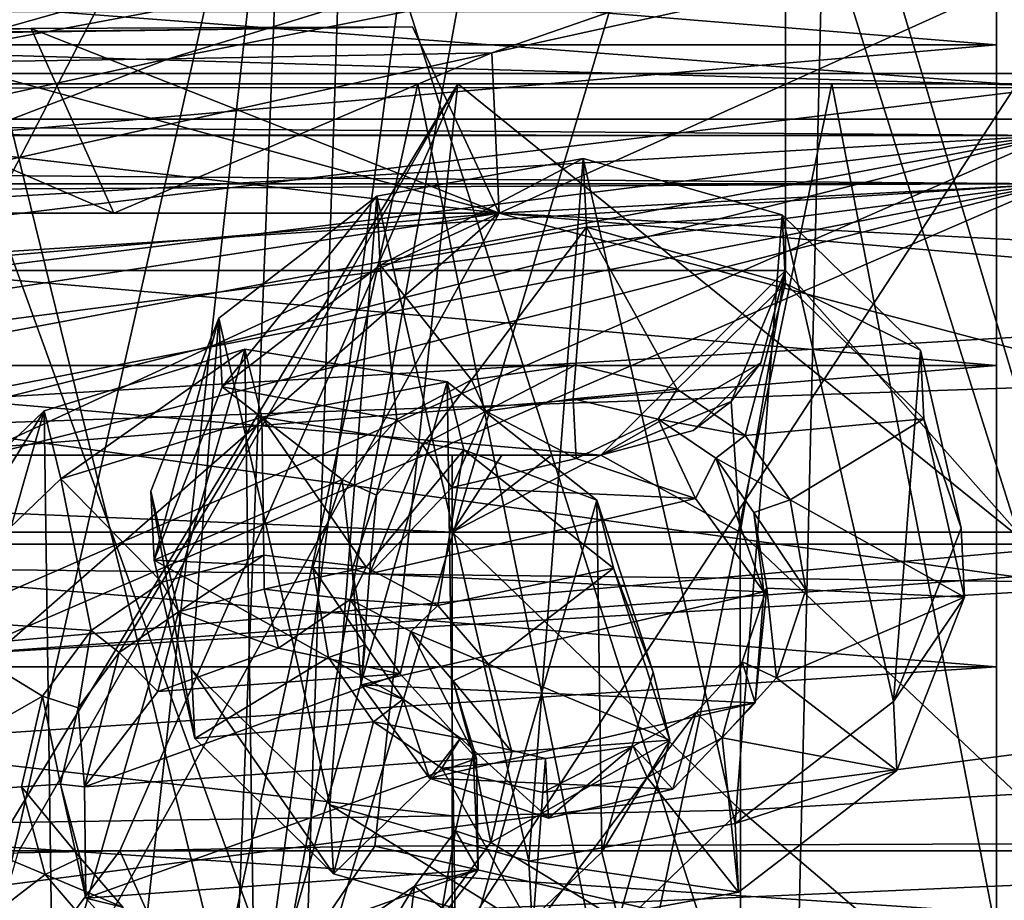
# Model space of a CAD drawing. Header units: metres. Extents: x -1004 to 0, y -808 to 0.
# Tile 61 of 139: x -558 to -505, y -96 to -49. Entities that reach past the tile are written whole.
import ezdxf

# ---------------------------------------------------------------- set-up
doc = ezdxf.new("R2010")
doc.units = ezdxf.units.M

msp = doc.modelspace()

# ---------------------------------------------------------------- linework, layer by layer
at = {"layer": 'top'}
for points in [[(-491.15625, -116.577606, 1985.75293), (-546.876587, -118.072487, 1979.189331), (-486.961456, -26.276386, 1933.765869)], [(-486.961456, -26.276386, 1933.765869), (-546.876587, -118.072487, 1979.189331), (-519.606262, -26.977951, 1930.408691)], [(-546.876587, -118.072487, 1979.189331), (-530.486938, -27.4517, 1928.910156), (-519.606262, -26.977951, 1930.408691)], [(-546.876587, -118.072487, 1979.189331), (-534.724548, -27.63625, 1928.327026), (-530.486938, -27.4517, 1928.910156)], [(-543.370056, -28.105516, 1926.987183), (-534.724548, -27.63625, 1928.327026), (-546.876587, -118.072487, 1979.189331)], [(-563.828979, -118.351624, 1976.31604), (-587.837097, -114.055832, 1971.532593), (-543.370056, -28.105516, 1926.987183)], [(-543.370056, -28.105516, 1926.987183), (-587.837097, -114.055832, 1971.532593), (-573.681213, -30.273012, 1923.938354)], [(-553.376404, -118.378174, 1978.136597), (-563.828979, -118.351624, 1976.31604), (-543.370056, -28.105516, 1926.987183)], [(-553.376404, -118.378174, 1978.136597), (-543.370056, -28.105516, 1926.987183), (-546.876587, -118.072487, 1979.189331)], [(-488.860596, -119.150009, 1554.229248), (-514.229553, -34.492359, 1504.564087), (-487.748688, -33.011375, 1504.508423)], [(-516.103577, -113.043777, 1549.877075), (-540.365723, -37.208141, 1504.852417), (-514.229553, -34.492359, 1504.564087)], [(-488.860596, -119.150009, 1554.229248), (-516.103577, -113.043777, 1549.877075), (-514.229553, -34.492359, 1504.564087)], [(-542.590515, -105.167236, 1544.025391), (-565.839478, -41.072617, 1505.358643), (-540.365723, -37.208141, 1504.852417)], [(-516.103577, -113.043777, 1549.877075), (-542.590515, -105.167236, 1544.025391), (-540.365723, -37.208141, 1504.852417)], [(-542.590515, -105.167236, 1544.025391), (-568.185486, -95.664284, 1536.789795), (-565.839478, -41.072617, 1505.358643)], [(-943.0271, -42.2672, 2063.060059), (-943.0271, -52.26717, 2063.060059), (-61.027081, -42.267323, 2063.060059)], [(-61.027081, -42.267323, 163.059998), (-61.026958, -52.26717, 163.059998), (-943.0271, -42.2672, 163.059998)], [(-943.0271, -42.2672, 163.059998), (-61.026958, -52.26717, 163.059998), (-943.0271, -52.26717, 163.059998)], [(-943.0271, -52.26717, 2063.060059), (-61.026958, -52.26717, 2063.060059), (-61.027081, -42.267323, 2063.060059)], [(-531.962463, -59.26767, 664.851257), (-493.932129, -42.133965, 665.300049), (-532.367065, -50.582142, 752.126038)], [(-532.367065, -50.582142, 752.126038), (-493.932129, -42.133965, 665.300049), (-510.966644, -43.151928, 752.164856)], [(-531.962463, -59.26767, 664.851257), (-249.112656, -44.404568, 665.240845), (-493.932129, -42.133965, 665.300049)], [(-549.880676, -50.922192, 840.530823), (-510.966644, -43.151928, 752.164856), (-526.936462, -43.882565, 840.587891)], [(-549.880676, -50.922192, 840.530823), (-532.367065, -50.582142, 752.126038), (-510.966644, -43.151928, 752.164856)], [(-565.556519, -51.155064, 929.404419), (-526.936462, -43.882565, 840.587891), (-541.646301, -44.393211, 929.501648)], [(-565.556519, -51.155064, 929.404419), (-549.880676, -50.922192, 840.530823), (-526.936462, -43.882565, 840.587891)], [(-554.943909, -44.781681, 1018.80188), (-566.714172, -45.04195, 1108.377075), (-590.998535, -51.500629, 1108.280396)], [(-590.998535, -51.500629, 1108.280396), (-579.284485, -51.357437, 1018.679382), (-554.943909, -44.781681, 1018.80188)], [(-579.284485, -51.357437, 1018.679382), (-541.646301, -44.393211, 929.501648), (-554.943909, -44.781681, 1018.80188)], [(-579.284485, -51.357437, 1018.679382), (-565.556519, -51.155064, 929.404419), (-541.646301, -44.393211, 929.501648)], [(-249.112656, -44.404568, 665.240845), (-531.962463, -59.26767, 664.851257), (-202.874207, -76.227615, 664.407471)], [(-637.81189, -58.361294, 1607.256836), (-349.237091, -56.875664, 1607.294556), (-637.780579, -48.406116, 1607.5177)], [(-637.780579, -48.406116, 1607.5177), (-349.237091, -56.875664, 1607.294556), (-354.224518, -48.323433, 1607.518677)], [(-567.664429, -49.567875, 665.105286), (-598.609192, -51.553875, 665.053223), (-531.962463, -59.26767, 664.851257)], [(-569.648926, -49.626377, 673.613342), (-557.3125, -49.267498, 751.752747), (-593.479553, -50.364639, 784.363281)], [(-557.3125, -49.267498, 751.752747), (-575.970032, -49.323639, 840.123596), (-593.479553, -50.364639, 784.363281)], [(-557.3125, -49.267498, 751.752747), (-552.836975, -59.267281, 752.076111), (-575.970032, -49.323639, 840.123596)], [(-552.836975, -59.267281, 752.076111), (-571.608765, -59.26725, 840.505432), (-575.970032, -49.323639, 840.123596)], [(-567.664429, -49.567875, 665.105286), (-536.658386, -49.186813, 665.115295), (-569.648926, -49.626377, 673.613342)], [(-536.658386, -49.186813, 665.115295), (-557.3125, -49.267498, 751.752747), (-569.648926, -49.626377, 673.613342)], [(-536.658386, -49.186813, 665.115295), (-567.664429, -49.567875, 665.105286), (-531.962463, -59.26767, 664.851257)], [(-536.658386, -49.186813, 665.115295), (-531.962463, -59.26767, 664.851257), (-557.3125, -49.267498, 751.752747)], [(-531.962463, -59.26767, 664.851257), (-552.836975, -59.267281, 752.076111), (-557.3125, -49.267498, 751.752747)], [(-571.608765, -59.26725, 840.505432), (-532.367065, -50.582142, 752.126038), (-549.880676, -50.922192, 840.530823)], [(-571.608765, -59.26725, 840.505432), (-552.836975, -59.267281, 752.076111), (-532.367065, -50.582142, 752.126038)], [(-552.836975, -59.267281, 752.076111), (-531.962463, -59.26767, 664.851257), (-532.367065, -50.582142, 752.126038)], [(-588.097656, -59.249554, 929.388733), (-549.880676, -50.922192, 840.530823), (-565.556519, -51.155064, 929.404419)], [(-588.097656, -59.249554, 929.388733), (-571.608765, -59.26725, 840.505432), (-549.880676, -50.922192, 840.530823)], [(-531.962463, -59.26767, 664.851257), (-598.609192, -51.553875, 665.053223), (-659.932678, -70.278816, 664.562744)], [(-782.598877, -52.26717, 2039.088379), (-481.596069, -52.26717, 2033.802246), (-943.0271, -52.26717, 2063.060059)], [(-481.596069, -52.26717, 2033.802246), (-428.863464, -52.26717, 2035.059937), (-943.0271, -52.26717, 2063.060059)], [(-943.0271, -52.26717, 2063.060059), (-428.863464, -52.26717, 2035.059937), (-61.026958, -52.26717, 2063.060059)], [(-61.026958, -52.26717, 163.059998), (-407.772705, -52.26717, 179.05925), (-943.0271, -52.26717, 163.059998)], [(-407.772705, -52.26717, 179.05925), (-428.346069, -52.26717, 179.737396), (-943.0271, -52.26717, 163.059998)], [(-943.0271, -52.26717, 163.059998), (-428.346069, -52.26717, 179.737396), (-449.178162, -52.26717, 181.812668)], [(-449.178162, -52.26717, 181.812668), (-470.251709, -52.26717, 185.372299), (-943.0271, -52.26717, 163.059998)], [(-470.251709, -52.26717, 185.372299), (-763.151001, -52.26717, 196.518036), (-943.0271, -52.26717, 163.059998)], [(-710.175232, -52.26717, 2028.442627), (-534.209045, -52.26717, 2030.036865), (-782.598877, -52.26717, 2039.088379)], [(-534.209045, -52.26717, 2030.036865), (-481.596069, -52.26717, 2033.802246), (-782.598877, -52.26717, 2039.088379)], [(-470.251709, -52.26717, 185.372299), (-491.851715, -52.26717, 190.612167), (-763.151001, -52.26717, 196.518036)], [(-491.851715, -52.26717, 190.612167), (-735.55072, -52.26717, 199.387146), (-763.151001, -52.26717, 196.518036)], [(-735.55072, -52.26717, 199.387146), (-491.851715, -52.26717, 190.612167), (-707.955811, -52.26717, 203.017151)], [(-586.582764, -52.26717, 2023.772217), (-534.209045, -52.26717, 2030.036865), (-710.175232, -52.26717, 2028.442627)], [(-491.851715, -52.26717, 190.612167), (-513.955444, -52.26717, 197.745865), (-707.955811, -52.26717, 203.017151)], [(-707.955811, -52.26717, 203.017151), (-513.955444, -52.26717, 197.745865), (-680.806824, -52.26717, 207.461563)], [(-513.955444, -52.26717, 197.745865), (-651.291992, -52.26717, 213.479858), (-680.806824, -52.26717, 207.461563)], [(-513.955444, -52.26717, 197.745865), (-536.378601, -52.26717, 206.962265), (-651.291992, -52.26717, 213.479858)], [(-536.378601, -52.26717, 206.962265), (-630.95813, -52.26717, 218.463608), (-651.291992, -52.26717, 213.479858)], [(-536.378601, -52.26717, 206.962265), (-558.9823, -52.26717, 218.480057), (-630.95813, -52.26717, 218.463608)], [(-586.582764, -52.26717, 2023.772217), (-559.433289, -93.917221, 2019.939453), (-534.209045, -52.26717, 2030.036865)], [(-547.02594, -100.833397, 217.470978), (-567.48938, -94.348671, 228.07338), (-558.9823, -52.26717, 218.480057)], [(-559.433289, -93.917221, 2019.939453), (-558.037903, -93.895638, 2020.109131), (-534.209045, -52.26717, 2030.036865)], [(-536.378601, -52.26717, 206.962265), (-547.02594, -100.833397, 217.470978), (-558.9823, -52.26717, 218.480057)], [(-534.209045, -52.26717, 2030.036865), (-558.037903, -93.895638, 2020.109131), (-552.515259, -93.777779, 2020.768677)], [(-552.515259, -93.777779, 2020.768677), (-538.695923, -93.536446, 2022.285767), (-534.209045, -52.26717, 2030.036865)], [(-525.307251, -106.640076, 208.21962), (-547.02594, -100.833397, 217.470978), (-536.378601, -52.26717, 206.962265)], [(-534.209045, -52.26717, 2030.036865), (-538.695923, -93.536446, 2022.285767), (-483.344055, -93.33699, 2026.466919)], [(-513.955444, -52.26717, 197.745865), (-525.307251, -106.640076, 208.21962), (-536.378601, -52.26717, 206.962265)], [(-481.596069, -52.26717, 2033.802246), (-534.209045, -52.26717, 2030.036865), (-483.344055, -93.33699, 2026.466919)], [(-502.456268, -111.646431, 200.404068), (-525.307251, -106.640076, 208.21962), (-513.955444, -52.26717, 197.745865)], [(-491.851715, -52.26717, 190.612167), (-502.456268, -111.646431, 200.404068), (-513.955444, -52.26717, 197.745865)], [(-637.81189, -58.361294, 1607.256836), (-615.470276, -72.550049, 1606.88501), (-349.237091, -56.875664, 1607.294556)], [(-615.470276, -72.550049, 1606.88501), (-341.576477, -63.148872, 1607.130249), (-349.237091, -56.875664, 1607.294556)], [(-680.822693, -82.096756, 664.253174), (-670.037964, -123.145065, 663.178101), (-531.962463, -59.26767, 664.851257)], [(-659.932678, -70.278816, 664.562744), (-680.822693, -82.096756, 664.253174), (-531.962463, -59.26767, 664.851257)], [(-670.037964, -123.145065, 663.178101), (-631.364441, -146.148254, 662.575684), (-531.962463, -59.26767, 664.851257)], [(-531.962463, -59.26767, 664.851257), (-631.364441, -146.148254, 662.575684), (-594.247375, -171.585114, 661.909546)], [(-594.247375, -171.585114, 661.909546), (-196.308548, -147.470947, 662.541565), (-531.962463, -59.26767, 664.851257)], [(-196.308548, -147.470947, 662.541565), (-191.884094, -88.40519, 664.088562), (-531.962463, -59.26767, 664.851257)], [(-531.962463, -59.26767, 664.851257), (-191.884094, -88.40519, 664.088562), (-202.874207, -76.227615, 664.407471)], [(-615.470276, -72.550049, 1606.88501), (-591.933105, -85.384491, 1606.548584), (-341.576477, -63.148872, 1607.130249)], [(-591.933105, -85.384491, 1606.548584), (-332.205414, -66.348167, 1607.047974), (-341.576477, -63.148872, 1607.130249)], [(-591.933105, -85.384491, 1606.548584), (-567.294678, -96.737617, 1606.251099), (-332.205414, -66.348167, 1607.047974)], [(-567.294678, -96.737617, 1606.251099), (-541.695801, -106.479683, 1605.995728), (-332.205414, -66.348167, 1607.047974)], [(-332.205414, -66.348167, 1607.047974), (-541.695801, -106.479683, 1605.995728), (-272.857819, -102.921715, 1606.087891)], [(-561.471497, -105.659294, 1997.937988), (-552.515259, -93.777779, 2020.768677), (-558.037903, -93.895638, 2020.109131)], [(-552.515259, -93.777779, 2020.768677), (-561.471497, -105.659294, 1997.937988), (-547.116455, -105.857063, 2000.052002)], [(-538.695923, -93.536446, 2022.285767), (-552.515259, -93.777779, 2020.768677), (-547.116455, -105.857063, 2000.052002)], [(-538.695923, -93.536446, 2022.285767), (-547.116455, -105.857063, 2000.052002), (-489.494446, -104.841095, 2005.911987)], [(-483.344055, -93.33699, 2026.466919), (-538.695923, -93.536446, 2022.285767), (-489.494446, -104.841095, 2005.911987)], [(-567.48938, -94.348671, 228.07338), (-547.02594, -100.833397, 217.470978), (-568.516724, -109.58007, 230.279831)], [(-568.185486, -95.664284, 1536.789795), (-541.804932, -106.1166, 1560.045898), (-567.253906, -96.950066, 1572.272095)], [(-568.185486, -95.664284, 1536.789795), (-542.590515, -105.167236, 1544.025391), (-541.804932, -106.1166, 1560.045898)]]:
    msp.add_3dface(points, dxfattribs=at)
at = {"layer": 'top0123411'}
for points in [[(-787.024658, -763.271118, 90), (-994.037292, -10, 90), (-533.424561, -638.481384, 90)], [(-994.037292, -10, 90), (-526.238708, -632.856445, 90), (-533.424561, -638.481384, 90)], [(-10, -10, 90), (-502.018646, -625.846375, 90), (-994.037292, -10, 90)], [(-502.018646, -625.846375, 90), (-510.034576, -626.560547, 90), (-994.037292, -10, 90)], [(-994.037292, -10, 90), (-510.034576, -626.560547, 90), (-518.256042, -628.853394, 90)], [(-518.256042, -628.853394, 90), (-526.238708, -632.856445, 90), (-994.037292, -10, 90)], [(-610.580078, -52.505119, 163.059708), (-502.018616, -52.467403, 163.059708), (-982.615723, -15.961353, 163.059708)], [(-982.615723, -15.961353, 163.059708), (-502.018616, -52.467403, 163.059708), (-21.421595, -15.961353, 163.059708)], [(-502.018616, -52.467403, 163.059708), (-610.580078, -52.505119, 163.059708), (-605.16803, -65.046387, 141.304626)], [(-605.16803, -65.046387, 141.304626), (-502.018616, -79.224953, 118.640182), (-502.018616, -52.467403, 163.059708)], [(-597.805054, -78.120209, 118.65947), (-502.018616, -79.224953, 118.640182), (-605.16803, -65.046387, 141.304626)], [(-940.71405, -322.342346, 114.396553), (-513.875122, -606.131226, 109.443001), (-597.805054, -78.120209, 118.65947)], [(-597.805054, -78.120209, 118.65947), (-513.875122, -606.131226, 109.443001), (-502.018616, -79.224953, 118.640182)], [(-513.875122, -606.131226, 109.443001), (-502.018646, -605.043579, 109.461983), (-502.018616, -79.224953, 118.640182)]]:
    msp.add_3dface(points, dxfattribs=at)
at = {"layer": 'top0123412'}
for points in [[(-13.018654, -13.016087, 2065.279785), (-991.018677, -13.016087, 2065.279785), (-51.716675, -51.714104, 2065.279785)], [(-51.716675, -51.714104, 2065.279785), (-991.018677, -13.016087, 2065.279785), (-952.320618, -51.714104, 2065.279785)], [(-16.018654, -16.016087, 2063.023682), (-949.849792, -54.184963, 2063.023682), (-988.018677, -16.016087, 2063.023682)], [(-54.187531, -54.184963, 2063.023682), (-949.849792, -54.184963, 2063.023682), (-16.018654, -16.016087, 2063.023682)], [(-51.716675, -51.714104, 2065.279785), (-952.320618, -51.714104, 2065.279785), (-502.018646, -55.05748, 2077.158447)], [(-502.018646, -55.05748, 2077.158447), (-952.320618, -51.714104, 2065.279785), (-949.259888, -54.774872, 2076.154297)], [(-502.018646, -57.672649, 2075.415039), (-949.849792, -54.184963, 2063.023682), (-54.187531, -54.184963, 2063.023682)], [(-502.018646, -57.672649, 2075.415039), (-946.362122, -57.672649, 2075.415039), (-949.849792, -54.184963, 2063.023682)], [(-949.259888, -54.774872, 2076.154297), (-948.977234, -55.05748, 2077.158447), (-502.018646, -55.05748, 2077.158447)], [(-948.977234, -55.05748, 2077.158447), (-942.545349, -80.833534, 2094.340576), (-502.018646, -55.05748, 2077.158447)], [(-942.545349, -80.833534, 2094.340576), (-932.125671, -108.299606, 2112.649414), (-502.018646, -55.05748, 2077.158447)], [(-502.018646, -55.05748, 2077.158447), (-932.125671, -108.299606, 2112.649414), (-918.452148, -133.331024, 2129.335449)], [(-918.452148, -133.331024, 2129.335449), (-901.793396, -155.042709, 2143.80835), (-502.018646, -55.05748, 2077.158447)], [(-901.793396, -155.042709, 2143.80835), (-820.791748, -194.333847, 2169.999756), (-502.018646, -55.05748, 2077.158447)], [(-502.018646, -55.05748, 2077.158447), (-820.791748, -194.333847, 2169.999756), (-502.018646, -194.333847, 2169.999756)], [(-502.018646, -57.672649, 2075.415039), (-939.278992, -86.006744, 2094.30249), (-946.362122, -57.672649, 2075.415039)], [(-928.7276, -113.098167, 2112.361572), (-939.278992, -86.006744, 2094.30249), (-502.018646, -57.672649, 2075.415039)], [(-914.9198, -137.676178, 2128.745361), (-928.7276, -113.098167, 2112.361572), (-502.018646, -57.672649, 2075.415039)], [(-502.018646, -57.672649, 2075.415039), (-898.363892, -158.604187, 2142.695801), (-914.9198, -137.676178, 2128.745361)], [(-820.791748, -195.279739, 2167.143799), (-898.363892, -158.604187, 2142.695801), (-502.018646, -57.672649, 2075.415039)], [(-502.018646, -195.279739, 2167.143799), (-820.791748, -195.279739, 2167.143799), (-502.018646, -57.672649, 2075.415039)]]:
    msp.add_3dface(points, dxfattribs=at)
at = {"layer": 'top0123416'}
for points in [[(-233.311279, -124.02623, 1633.36084), (-632.336914, -96.123642, 1633.36084), (-632.397461, -96.989761, 1638.284912)], [(-632.336914, -96.123642, 1633.36084), (-233.311279, -124.02623, 1633.36084), (-572.498474, -100.529236, 1632.846069)]]:
    msp.add_3dface(points, dxfattribs=at)
at = {"layer": 'top0123419'}
for points in [[(-503.901917, -76.529678, 2248.9104), (-501.239624, -2.375768, 2247.750488), (-516.458374, -36.654819, 2252.935303)], [(-459.516602, -77.184326, 2175), (-744.516602, -77.184326, 2175), (-459.516602, -4.81608, 2175)], [(-744.516602, -77.184326, 2175), (-744.516602, -4.81608, 2175), (-459.516602, -4.81608, 2175)], [(-516.458374, -36.654819, 2239), (-642.176575, -36.654819, 2239), (-642.176575, -62.373013, 2239)], [(-516.458374, -62.373013, 2239), (-516.458374, -36.654819, 2239), (-642.176575, -62.373013, 2239)], [(-516.458374, -62.373013, 2239), (-516.458374, -62.373013, 2252.935303), (-516.458374, -36.654819, 2239)], [(-516.458374, -62.373013, 2252.935303), (-516.458374, -36.654819, 2252.935303), (-516.458374, -36.654819, 2239)], [(-516.458374, -62.373013, 2252.935303), (-503.901917, -76.529678, 2248.9104), (-516.458374, -36.654819, 2252.935303)], [(-632.176575, -72.373016, 2239), (-526.458374, -72.373016, 2239), (-642.176575, -62.373013, 2239)], [(-642.176575, -62.373013, 2239), (-526.458374, -72.373016, 2239), (-516.458374, -62.373013, 2239)], [(-526.458374, -72.373016, 2239), (-517.798096, -67.373016, 2239), (-516.458374, -62.373013, 2239)], [(-519.400574, -69.457245, 2253.558838), (-516.458374, -62.373013, 2252.935303), (-517.798096, -67.373016, 2239)], [(-519.400574, -69.457245, 2253.558838), (-518.911743, -76.529678, 2253.463379), (-516.458374, -62.373013, 2252.935303)], [(-518.911743, -76.529678, 2253.463379), (-503.901917, -76.529678, 2248.9104), (-516.458374, -62.373013, 2252.935303)], [(-517.798096, -67.373016, 2239), (-516.458374, -62.373013, 2252.935303), (-516.458374, -62.373013, 2239)], [(-526.458374, -72.373016, 2239), (-521.458374, -71.033264, 2239), (-517.798096, -67.373016, 2239)], [(-521.458374, -71.033264, 2239), (-519.400574, -69.457245, 2253.558838), (-517.798096, -67.373016, 2239)], [(-526.458374, -72.373016, 2254.593018), (-519.400574, -69.457245, 2253.558838), (-521.458374, -71.033264, 2239)], [(-519.400574, -69.457245, 2253.558838), (-526.458374, -72.373016, 2254.593018), (-518.911743, -76.529678, 2253.463379)], [(-526.458374, -72.373016, 2239), (-526.458374, -72.373016, 2254.593018), (-521.458374, -71.033264, 2239)], [(-534.516602, -76.529678, 2255), (-632.176575, -72.373016, 2255), (-669.516602, -76.529678, 2255)], [(-534.516602, -76.529678, 2255), (-534.516602, -72.373016, 2255), (-632.176575, -72.373016, 2255)], [(-632.176575, -72.373016, 2255), (-534.516602, -72.373016, 2255), (-632.176575, -72.373016, 2239)], [(-534.516602, -72.373016, 2255), (-526.458374, -72.373016, 2239), (-632.176575, -72.373016, 2239)], [(-531.826477, -72.373016, 2254.954834), (-529.139343, -72.373016, 2254.819092), (-534.516602, -72.373016, 2255)], [(-529.139343, -72.373016, 2254.819092), (-526.458374, -72.373016, 2254.593018), (-534.516602, -72.373016, 2255)], [(-534.516602, -72.373016, 2255), (-526.458374, -72.373016, 2254.593018), (-526.458374, -72.373016, 2239)], [(-526.458374, -72.373016, 2254.593018), (-534.516602, -76.529678, 2255), (-518.911743, -76.529678, 2253.463379)], [(-526.458374, -72.373016, 2254.593018), (-529.139343, -72.373016, 2254.819092), (-534.516602, -76.529678, 2255)], [(-529.139343, -72.373016, 2254.819092), (-531.826477, -72.373016, 2254.954834), (-534.516602, -76.529678, 2255)], [(-534.516602, -76.529678, 2255), (-531.826477, -72.373016, 2254.954834), (-534.516602, -72.373016, 2255)], [(-534.516602, -76.529678, 2255), (-669.516602, -76.529678, 2255), (-534.516602, -91.880051, 2253.513428)], [(-669.516602, -76.529678, 2255), (-669.516602, -93.929436, 2253.084961), (-534.516602, -91.880051, 2253.513428)], [(-518.911743, -76.529678, 2253.463379), (-534.516602, -76.529678, 2255), (-518.909363, -91.583473, 2252.005127)], [(-534.516602, -76.529678, 2255), (-534.516602, -91.880051, 2253.513428), (-518.909363, -91.583473, 2252.005127)], [(-503.901917, -76.529678, 2248.9104), (-518.911743, -76.529678, 2253.463379), (-503.901917, -90.710045, 2247.537354)], [(-503.901917, -90.710045, 2247.537354), (-518.911743, -76.529678, 2253.463379), (-518.909363, -91.583473, 2252.005127)], [(-742.656921, -93.788246, 2175), (-744.516602, -77.184326, 2175), (-459.516602, -77.184326, 2175)], [(-461.376251, -93.788246, 2175), (-742.656921, -93.788246, 2175), (-459.516602, -77.184326, 2175)], [(-518.909363, -91.583473, 2252.005127), (-503.901917, -104.365463, 2243.468262), (-503.901917, -90.710045, 2247.537354)], [(-518.909363, -91.583473, 2252.005127), (-534.516602, -91.880051, 2253.513428), (-534.516602, -106.659958, 2249.109131)], [(-534.516602, -106.659958, 2249.109131), (-518.909363, -106.079994, 2247.685547), (-518.909363, -91.583473, 2252.005127)], [(-518.909363, -106.079994, 2247.685547), (-503.901917, -104.365463, 2243.468262), (-518.909363, -91.583473, 2252.005127)], [(-534.516602, -91.880051, 2253.513428), (-669.516602, -93.929436, 2253.084961), (-534.516602, -106.659958, 2249.109131)], [(-738.807617, -105.89624, 2175), (-742.656921, -93.788246, 2175), (-461.376251, -93.788246, 2175)], [(-465.225555, -105.89624, 2175), (-738.807617, -105.89624, 2175), (-461.376251, -93.788246, 2175)], [(-669.516602, -93.929436, 2253.084961), (-669.516602, -106.623314, 2249.124023), (-534.516602, -106.659958, 2249.109131)]]:
    msp.add_3dface(points, dxfattribs=at)
at = {"layer": 'top0123421'}
for points in [[(-705.045715, -50.148556, 2094.256104), (-705.045715, -33.830963, 2100.195313), (-505.045715, -50.148556, 2094.256104)], [(-705.045715, -33.830963, 2100.195313), (-505.045715, -33.830963, 2100.195313), (-505.045715, -50.148556, 2094.256104)], [(-505.045715, -50.148556, 2192.737061), (-505.045715, -33.830963, 2186.797852), (-705.045715, -50.148556, 2192.737061)], [(-505.045715, -33.830963, 2186.797852), (-705.045715, -33.830963, 2186.797852), (-705.045715, -50.148556, 2192.737061)], [(-505.045715, -50.148556, 2094.256104), (-505.045715, -33.830963, 2100.195313), (-505.045715, -50.148556, 2192.737061)], [(-505.045715, -50.148556, 2192.737061), (-505.045715, -33.830963, 2100.195313), (-505.045715, -33.830963, 2186.797852)], [(-705.045715, -67.513374, 2094.256104), (-705.045715, -50.148556, 2094.256104), (-505.045715, -67.513374, 2094.256104)], [(-705.045715, -50.148556, 2094.256104), (-505.045715, -50.148556, 2094.256104), (-505.045715, -67.513374, 2094.256104)], [(-505.045715, -67.513374, 2192.737061), (-505.045715, -50.148556, 2192.737061), (-705.045715, -67.513374, 2192.737061)], [(-505.045715, -50.148556, 2192.737061), (-705.045715, -50.148556, 2192.737061), (-705.045715, -67.513374, 2192.737061)], [(-505.045715, -67.513374, 2094.256104), (-505.045715, -50.148556, 2094.256104), (-505.045715, -67.513374, 2192.737061)], [(-505.045715, -67.513374, 2192.737061), (-505.045715, -50.148556, 2094.256104), (-505.045715, -50.148556, 2192.737061)], [(-705.045715, -83.830963, 2100.195313), (-705.045715, -67.513374, 2094.256104), (-505.045715, -83.830963, 2100.195313)], [(-705.045715, -67.513374, 2094.256104), (-505.045715, -67.513374, 2094.256104), (-505.045715, -83.830963, 2100.195313)], [(-505.045715, -83.830963, 2186.797852), (-505.045715, -67.513374, 2192.737061), (-705.045715, -83.830963, 2186.797852)], [(-505.045715, -67.513374, 2192.737061), (-705.045715, -67.513374, 2192.737061), (-705.045715, -83.830963, 2186.797852)], [(-505.045715, -83.830963, 2100.195313), (-505.045715, -67.513374, 2094.256104), (-505.045715, -83.830963, 2186.797852)], [(-505.045715, -83.830963, 2186.797852), (-505.045715, -67.513374, 2094.256104), (-505.045715, -67.513374, 2192.737061)], [(-705.045715, -97.133186, 2111.357178), (-705.045715, -83.830963, 2100.195313), (-505.045715, -97.133186, 2111.357178)], [(-705.045715, -83.830963, 2100.195313), (-505.045715, -83.830963, 2100.195313), (-505.045715, -97.133186, 2111.357178)], [(-505.045715, -97.133186, 2175.635986), (-505.045715, -83.830963, 2186.797852), (-705.045715, -97.133186, 2175.635986)], [(-505.045715, -83.830963, 2186.797852), (-705.045715, -83.830963, 2186.797852), (-705.045715, -97.133186, 2175.635986)], [(-505.045715, -97.133186, 2111.357178), (-505.045715, -83.830963, 2100.195313), (-505.045715, -97.133186, 2175.635986)], [(-505.045715, -97.133186, 2175.635986), (-505.045715, -83.830963, 2100.195313), (-505.045715, -83.830963, 2186.797852)]]:
    msp.add_3dface(points, dxfattribs=at)
at = {"layer": 'top0123431'}
for points in [[(-556.61731, -69.969391, 1951.744995), (-545.736389, -66.630638, 1951.36377), (-555.712402, -73.650055, 1945.336914)], [(-545.736389, -66.630638, 1951.36377), (-556.61731, -69.969391, 1951.744995), (-556.143433, -102.980293, 1970.772827)], [(-545.189209, -104.748344, 1973.335205), (-545.736389, -66.630638, 1951.36377), (-556.143433, -102.980293, 1970.772827)], [(-545.736389, -66.630638, 1951.36377), (-544.831482, -70.311302, 1944.955688), (-555.712402, -73.650055, 1945.336914)], [(-544.831482, -70.311302, 1944.955688), (-545.736389, -66.630638, 1951.36377), (-534.782104, -68.398689, 1953.926147)], [(-534.782104, -68.398689, 1953.926147), (-545.736389, -66.630638, 1951.36377), (-545.189209, -104.748344, 1973.335205)], [(-534.308289, -101.409592, 1972.953979), (-534.782104, -68.398689, 1953.926147), (-545.189209, -104.748344, 1973.335205)], [(-533.877258, -72.079361, 1947.518188), (-544.831482, -70.311302, 1944.955688), (-534.782104, -68.398689, 1953.926147)], [(-533.877258, -72.079361, 1947.518188), (-534.782104, -68.398689, 1953.926147), (-526.689758, -74.799805, 1958.745605)], [(-526.689758, -74.799805, 1958.745605), (-534.782104, -68.398689, 1953.926147), (-534.308289, -101.409592, 1972.953979)], [(-564.509399, -77.520332, 1954.967651), (-556.61731, -69.969391, 1951.744995), (-563.604492, -81.200996, 1948.55957)], [(-556.61731, -69.969391, 1951.744995), (-564.509399, -77.520332, 1954.967651), (-564.23584, -96.579185, 1965.953369)], [(-556.143433, -102.980293, 1970.772827), (-556.61731, -69.969391, 1951.744995), (-564.23584, -96.579185, 1965.953369)], [(-556.61731, -69.969391, 1951.744995), (-555.712402, -73.650055, 1945.336914), (-563.604492, -81.200996, 1948.55957)], [(-555.712402, -73.650055, 1945.336914), (-544.831482, -70.311302, 1944.955688), (-550.245117, -79.232796, 1949.315674)], [(-544.831482, -70.311302, 1944.955688), (-544.724304, -77.77932, 1949.260376), (-550.245117, -79.232796, 1949.315674)], [(-544.724304, -77.77932, 1949.260376), (-544.831482, -70.311302, 1944.955688), (-539.173157, -78.43634, 1950.421631)], [(-544.831482, -70.311302, 1944.955688), (-533.877258, -72.079361, 1947.518188), (-539.173157, -78.43634, 1950.421631)], [(-539.173157, -78.43634, 1950.421631), (-533.877258, -72.079361, 1947.518188), (-535.285645, -80.498741, 1952.155151)], [(-533.877258, -72.079361, 1947.518188), (-525.784851, -78.480469, 1952.337524), (-535.285645, -80.498741, 1952.155151)], [(-525.784851, -78.480469, 1952.337524), (-533.877258, -72.079361, 1947.518188), (-526.689758, -74.799805, 1958.745605)], [(-563.604492, -81.200996, 1948.55957), (-555.712402, -73.650055, 1945.336914), (-554.06543, -81.849648, 1950.279175)], [(-555.712402, -73.650055, 1945.336914), (-550.245117, -79.232796, 1949.315674), (-554.06543, -81.849648, 1950.279175)], [(-526.416199, -93.858658, 1969.731323), (-526.689758, -74.799805, 1958.745605), (-534.308289, -101.409592, 1972.953979)], [(-525.784851, -78.480469, 1952.337524), (-526.689758, -74.799805, 1958.745605), (-523.627625, -84.118797, 1964.53064)], [(-526.416199, -93.858658, 1969.731323), (-523.627625, -84.118797, 1964.53064), (-526.689758, -74.799805, 1958.745605)], [(-550.245117, -79.232796, 1949.315674), (-544.724304, -77.77932, 1949.260376), (-549.329407, -80.837021, 1950.366455)], [(-544.724304, -77.77932, 1949.260376), (-544.697876, -79.620293, 1950.321533), (-549.329407, -80.837021, 1950.366455)], [(-544.697876, -79.620293, 1950.321533), (-544.724304, -77.77932, 1949.260376), (-539.173157, -78.43634, 1950.421631)], [(-540.041016, -80.168861, 1951.294312), (-544.697876, -79.620293, 1950.321533), (-539.173157, -78.43634, 1950.421631)], [(-540.041016, -80.168861, 1951.294312), (-539.173157, -78.43634, 1950.421631), (-535.285645, -80.498741, 1952.155151)], [(-535.285645, -80.498741, 1952.155151), (-525.784851, -78.480469, 1952.337524), (-532.556946, -83.669815, 1954.361938)], [(-525.784851, -78.480469, 1952.337524), (-522.722717, -87.799461, 1958.122681), (-532.556946, -83.669815, 1954.361938)], [(-522.722717, -87.799461, 1958.122681), (-525.784851, -78.480469, 1952.337524), (-523.627625, -84.118797, 1964.53064)], [(-554.06543, -81.849648, 1950.279175), (-550.245117, -79.232796, 1949.315674), (-552.555359, -83.044128, 1951.178589)], [(-550.245117, -79.232796, 1949.315674), (-549.329407, -80.837021, 1950.366455), (-552.555359, -83.044128, 1951.178589)], [(-549.329407, -80.837021, 1950.366455), (-544.697876, -79.620293, 1950.321533), (-543.913147, -82.812218, 1944.764404)], [(-540.041016, -80.168861, 1951.294312), (-543.913147, -82.812218, 1944.764404), (-544.697876, -79.620293, 1950.321533)], [(-537.323792, -84.205887, 1946.495361), (-543.913147, -82.812218, 1944.764404), (-540.041016, -80.168861, 1951.294312)], [(-536.758423, -81.907784, 1952.756592), (-540.041016, -80.168861, 1951.294312), (-535.285645, -80.498741, 1952.155151)], [(-536.758423, -81.907784, 1952.756592), (-537.323792, -84.205887, 1946.495361), (-540.041016, -80.168861, 1951.294312)], [(-536.758423, -81.907784, 1952.756592), (-535.285645, -80.498741, 1952.155151), (-532.556946, -83.669815, 1954.361938)], [(-552.555359, -83.044128, 1951.178589), (-549.329407, -80.837021, 1950.366455), (-550.448914, -85.150032, 1945.184326)], [(-550.448914, -85.150032, 1945.184326), (-549.329407, -80.837021, 1950.366455), (-543.913147, -82.812218, 1944.764404)], [(-566.393066, -90.940857, 1953.760254), (-563.604492, -81.200996, 1948.55957), (-556.697571, -85.406357, 1951.950439)], [(-563.604492, -81.200996, 1948.55957), (-554.06543, -81.849648, 1950.279175), (-556.697571, -85.406357, 1951.950439)], [(-556.697571, -85.406357, 1951.950439), (-554.06543, -81.849648, 1950.279175), (-554.775024, -86.047234, 1952.590088)], [(-554.06543, -81.849648, 1950.279175), (-552.555359, -83.044128, 1951.178589), (-554.775024, -86.047234, 1952.590088)], [(-533.197937, -88.786781, 1949.709229), (-537.323792, -84.205887, 1946.495361), (-536.758423, -81.907784, 1952.756592)], [(-534.457214, -84.585686, 1954.619751), (-536.758423, -81.907784, 1952.756592), (-532.556946, -83.669815, 1954.361938)], [(-534.457214, -84.585686, 1954.619751), (-533.197937, -88.786781, 1949.709229), (-536.758423, -81.907784, 1952.756592)], [(-554.434875, -90.314438, 1947.587769), (-554.775024, -86.047234, 1952.590088), (-552.555359, -83.044128, 1951.178589)], [(-554.434875, -90.314438, 1947.587769), (-552.555359, -83.044128, 1951.178589), (-550.448914, -85.150032, 1945.184326)], [(-550.448914, -85.150032, 1945.184326), (-543.913147, -82.812218, 1944.764404), (-537.323792, -84.205887, 1946.495361)], [(-534.457214, -84.585686, 1954.619751), (-532.556946, -83.669815, 1954.361938), (-531.278625, -88.414925, 1957.267944)], [(-532.556946, -83.669815, 1954.361938), (-522.722717, -87.799461, 1958.122681), (-531.278625, -88.414925, 1957.267944)], [(-554.434875, -90.314438, 1947.587769), (-537.323792, -84.205887, 1946.495361), (-533.197937, -88.786781, 1949.709229)], [(-554.434875, -90.314438, 1947.587769), (-550.448914, -85.150032, 1945.184326), (-537.323792, -84.205887, 1946.495361)], [(-522.722717, -87.799461, 1958.122681), (-523.627625, -84.118797, 1964.53064), (-526.416199, -93.858658, 1969.731323)], [(-533.387756, -88.566628, 1957.057251), (-534.457214, -84.585686, 1954.619751), (-531.278625, -88.414925, 1957.267944)], [(-533.197937, -88.786781, 1949.709229), (-534.457214, -84.585686, 1954.619751), (-533.387756, -88.566628, 1957.057251)], [(-556.697571, -85.406357, 1951.950439), (-557.837219, -90.325394, 1954.614868), (-566.393066, -90.940857, 1953.760254)], [(-557.837219, -90.325394, 1954.614868), (-556.697571, -85.406357, 1951.950439), (-555.728027, -90.17366, 1954.825684)], [(-556.697571, -85.406357, 1951.950439), (-554.775024, -86.047234, 1952.590088), (-555.728027, -90.17366, 1954.825684)], [(-555.728027, -90.17366, 1954.825684), (-554.775024, -86.047234, 1952.590088), (-554.434875, -90.314438, 1947.587769)], [(-522.722717, -87.799461, 1958.122681), (-532.418213, -93.333954, 1959.932495), (-531.278625, -88.414925, 1957.267944)], [(-522.722717, -87.799461, 1958.122681), (-525.511292, -97.539322, 1963.323242), (-532.418213, -93.333954, 1959.932495)], [(-525.511292, -97.539322, 1963.323242), (-522.722717, -87.799461, 1958.122681), (-526.416199, -93.858658, 1969.731323)], [(-533.387756, -88.566628, 1957.057251), (-531.278625, -88.414925, 1957.267944), (-532.418213, -93.333954, 1959.932495)], [(-554.348389, -96.337364, 1951.059448), (-554.434875, -90.314438, 1947.587769), (-533.197937, -88.786781, 1949.709229)], [(-554.348389, -96.337364, 1951.059448), (-533.197937, -88.786781, 1949.709229), (-533.111511, -94.8097, 1953.180908)], [(-534.34082, -92.693054, 1959.292847), (-533.387756, -88.566628, 1957.057251), (-532.418213, -93.333954, 1959.932495)], [(-533.111511, -94.8097, 1953.180908), (-533.387756, -88.566628, 1957.057251), (-534.34082, -92.693054, 1959.292847)], [(-533.111511, -94.8097, 1953.180908), (-533.197937, -88.786781, 1949.709229), (-533.387756, -88.566628, 1957.057251)], [(-557.837219, -90.325394, 1954.614868), (-556.558899, -95.070496, 1957.520874), (-566.393066, -90.940857, 1953.760254)], [(-557.837219, -90.325394, 1954.614868), (-555.728027, -90.17366, 1954.825684), (-554.65863, -94.154602, 1957.263184)], [(-556.558899, -95.070496, 1957.520874), (-557.837219, -90.325394, 1954.614868), (-554.65863, -94.154602, 1957.263184)], [(-554.65863, -94.154602, 1957.263184), (-555.728027, -90.17366, 1954.825684), (-554.348389, -96.337364, 1951.059448)], [(-554.348389, -96.337364, 1951.059448), (-555.728027, -90.17366, 1954.825684), (-554.434875, -90.314438, 1947.587769)], [(-566.393066, -90.940857, 1953.760254), (-556.558899, -95.070496, 1957.520874), (-563.330933, -100.25985, 1959.545288)], [(-536.560486, -95.696159, 1960.704346), (-534.34082, -92.693054, 1959.292847), (-535.050354, -96.890663, 1961.603638)], [(-536.560486, -95.696159, 1960.704346), (-533.111511, -94.8097, 1953.180908), (-534.34082, -92.693054, 1959.292847)], [(-534.34082, -92.693054, 1959.292847), (-532.418213, -93.333954, 1959.932495), (-535.050354, -96.890663, 1961.603638)], [(-525.511292, -97.539322, 1963.323242), (-535.050354, -96.890663, 1961.603638), (-532.418213, -93.333954, 1959.932495)], [(-556.558899, -95.070496, 1957.520874), (-554.65863, -94.154602, 1957.263184), (-552.357422, -96.832504, 1959.126343)], [(-552.357422, -96.832504, 1959.126343), (-554.65863, -94.154602, 1957.263184), (-554.348389, -96.337364, 1951.059448)], [(-525.511292, -97.539322, 1963.323242), (-526.416199, -93.858658, 1969.731323), (-534.308289, -101.409592, 1972.953979)], [(-550.222595, -100.918259, 1954.273193), (-554.348389, -96.337364, 1951.059448), (-533.111511, -94.8097, 1953.180908)], [(-550.222595, -100.918259, 1954.273193), (-533.111511, -94.8097, 1953.180908), (-537.097412, -99.974113, 1955.584351)], [(-537.097412, -99.974113, 1955.584351), (-533.111511, -94.8097, 1953.180908), (-536.560486, -95.696159, 1960.704346)], [(-556.558899, -95.070496, 1957.520874), (-553.830139, -98.241577, 1959.727661), (-563.330933, -100.25985, 1959.545288)], [(-553.830139, -98.241577, 1959.727661), (-556.558899, -95.070496, 1957.520874), (-552.357422, -96.832504, 1959.126343)], [(-539.786438, -97.903275, 1961.516479), (-536.560486, -95.696159, 1960.704346), (-538.870728, -99.507523, 1962.567261)], [(-539.786438, -97.903275, 1961.516479), (-537.097412, -99.974113, 1955.584351), (-536.560486, -95.696159, 1960.704346)], [(-536.560486, -95.696159, 1960.704346), (-535.050354, -96.890663, 1961.603638), (-538.870728, -99.507523, 1962.567261)], [(-552.357422, -96.832504, 1959.126343), (-554.348389, -96.337364, 1951.059448), (-550.222595, -100.918259, 1954.273193)]]:
    msp.add_3dface(points, dxfattribs=at)
at = {"layer": 'top0123434'}
for points in [[(-538.592773, -58.351757, 1517.776489), (-527.424133, -56.30349, 1516.908813), (-538.409912, -62.078419, 1511.333862)], [(-527.424133, -56.30349, 1516.908813), (-538.592773, -58.351757, 1517.776489), (-530.356689, -94.342018, 1538.828369)], [(-527.424133, -56.30349, 1516.908813), (-527.241272, -60.030151, 1510.466064), (-538.409912, -62.078419, 1511.333862)], [(-519.188049, -92.293747, 1537.960571), (-527.424133, -56.30349, 1516.908813), (-530.356689, -94.342018, 1538.828369)], [(-527.241272, -60.030151, 1510.466064), (-527.424133, -56.30349, 1516.908813), (-516.648376, -59.351418, 1518.977661)], [(-516.648376, -59.351418, 1518.977661), (-527.424133, -56.30349, 1516.908813), (-519.188049, -92.293747, 1537.960571)], [(-547.161743, -64.947388, 1521.348511), (-538.592773, -58.351757, 1517.776489), (-546.978821, -68.674057, 1514.905762)], [(-538.592773, -58.351757, 1517.776489), (-547.161743, -64.947388, 1521.348511), (-541.132507, -91.29409, 1536.759521)], [(-538.592773, -58.351757, 1517.776489), (-538.409912, -62.078419, 1511.333862), (-546.978821, -68.674057, 1514.905762)], [(-530.356689, -94.342018, 1538.828369), (-538.592773, -58.351757, 1517.776489), (-541.132507, -91.29409, 1536.759521)], [(-516.465515, -63.078079, 1512.535034), (-527.241272, -60.030151, 1510.466064), (-516.648376, -59.351418, 1518.977661)], [(-510.619141, -85.69812, 1534.388672), (-516.648376, -59.351418, 1518.977661), (-519.188049, -92.293747, 1537.960571)], [(-516.465515, -63.078079, 1512.535034), (-516.648376, -59.351418, 1518.977661), (-509.152832, -66.678856, 1523.428833)], [(-509.152832, -66.678856, 1523.428833), (-516.648376, -59.351418, 1518.977661), (-510.619141, -85.69812, 1534.388672)], [(-538.409912, -62.078419, 1511.333862), (-527.241272, -60.030151, 1510.466064), (-533.460632, -68.282265, 1515.062866)], [(-527.241272, -60.030151, 1510.466064), (-527.815796, -67.482651, 1514.76062), (-533.460632, -68.282265, 1515.062866)], [(-527.815796, -67.482651, 1514.76062), (-527.241272, -60.030151, 1510.466064), (-522.333313, -68.789162, 1515.671997)], [(-527.241272, -60.030151, 1510.466064), (-516.465515, -63.078079, 1512.535034), (-522.333313, -68.789162, 1515.671997)], [(-546.978821, -68.674057, 1514.905762), (-538.409912, -62.078419, 1511.333862), (-537.513855, -70.44059, 1516.196289)], [(-538.409912, -62.078419, 1511.333862), (-533.460632, -68.282265, 1515.062866), (-537.513855, -70.44059, 1516.196289)], [(-522.333313, -68.789162, 1515.671997), (-516.465515, -63.078079, 1512.535034), (-518.640137, -71.300369, 1517.22937)], [(-516.465515, -63.078079, 1512.535034), (-508.969971, -70.405518, 1516.986206), (-518.640137, -71.300369, 1517.22937)], [(-508.969971, -70.405518, 1516.986206), (-516.465515, -63.078079, 1512.535034), (-509.152832, -66.678856, 1523.428833)], [(-550.834839, -74.32309, 1526.66748), (-547.161743, -64.947388, 1521.348511), (-550.651978, -78.049759, 1520.224854)], [(-547.161743, -64.947388, 1521.348511), (-550.834839, -74.32309, 1526.66748), (-548.627991, -83.966652, 1532.308228)], [(-547.161743, -64.947388, 1521.348511), (-546.978821, -68.674057, 1514.905762), (-550.651978, -78.049759, 1520.224854)], [(-541.132507, -91.29409, 1536.759521), (-547.161743, -64.947388, 1521.348511), (-548.627991, -83.966652, 1532.308228)], [(-506.945984, -76.322411, 1529.069702), (-509.152832, -66.678856, 1523.428833), (-510.619141, -85.69812, 1534.388672)], [(-508.969971, -70.405518, 1516.986206), (-509.152832, -66.678856, 1523.428833), (-506.945984, -76.322411, 1529.069702)], [(-533.460632, -68.282265, 1515.062866), (-527.815796, -67.482651, 1514.76062), (-532.69281, -69.987999, 1516.071411)], [(-527.815796, -67.482651, 1514.76062), (-527.957458, -69.319801, 1515.819336), (-532.69281, -69.987999, 1516.071411)], [(-527.957458, -69.319801, 1515.819336), (-527.815796, -67.482651, 1514.76062), (-522.333313, -68.789162, 1515.671997)], [(-550.651978, -78.049759, 1520.224854), (-546.978821, -68.674057, 1514.905762), (-540.466492, -73.674782, 1517.983276)], [(-546.978821, -68.674057, 1514.905762), (-537.513855, -70.44059, 1516.196289), (-540.466492, -73.674782, 1517.983276)], [(-537.513855, -70.44059, 1516.196289), (-533.460632, -68.282265, 1515.062866), (-536.115112, -71.80793, 1517.026978)], [(-533.460632, -68.282265, 1515.062866), (-532.69281, -69.987999, 1516.071411), (-536.115112, -71.80793, 1517.026978)], [(-532.69281, -69.987999, 1516.071411), (-527.957458, -69.319801, 1515.819336), (-527.798828, -72.55162, 1510.232178)], [(-523.35791, -70.413239, 1516.582275), (-527.957458, -69.319801, 1515.819336), (-522.333313, -68.789162, 1515.671997)], [(-523.35791, -70.413239, 1516.582275), (-527.798828, -72.55162, 1510.232178), (-527.957458, -69.319801, 1515.819336)], [(-523.35791, -70.413239, 1516.582275), (-522.333313, -68.789162, 1515.671997), (-518.640137, -71.300369, 1517.22937)], [(-536.115112, -71.80793, 1517.026978), (-532.69281, -69.987999, 1516.071411), (-534.537781, -74.113037, 1510.94397)], [(-534.537781, -74.113037, 1510.94397), (-532.69281, -69.987999, 1516.071411), (-527.798828, -72.55162, 1510.232178)], [(-540.466492, -73.674782, 1517.983276), (-537.513855, -70.44059, 1516.196289), (-538.605408, -74.539047, 1518.536011)], [(-537.513855, -70.44059, 1516.196289), (-536.115112, -71.80793, 1517.026978), (-538.605408, -74.539047, 1518.536011)], [(-521.346985, -74.713936, 1511.666016), (-527.798828, -72.55162, 1510.232178), (-523.35791, -70.413239, 1516.582275)], [(-520.239136, -72.531143, 1517.895874), (-523.35791, -70.413239, 1516.582275), (-518.640137, -71.300369, 1517.22937)], [(-520.239136, -72.531143, 1517.895874), (-521.346985, -74.713936, 1511.666016), (-523.35791, -70.413239, 1516.582275)], [(-518.640137, -71.300369, 1517.22937), (-508.969971, -70.405518, 1516.986206), (-516.205078, -74.779991, 1519.311279)], [(-508.969971, -70.405518, 1516.986206), (-506.763123, -80.04908, 1522.627075), (-516.205078, -74.779991, 1519.311279)], [(-506.763123, -80.04908, 1522.627075), (-508.969971, -70.405518, 1516.986206), (-506.945984, -76.322411, 1529.069702)], [(-520.239136, -72.531143, 1517.895874), (-518.640137, -71.300369, 1517.22937), (-516.205078, -74.779991, 1519.311279)], [(-538.988892, -78.789879, 1513.522949), (-538.605408, -74.539047, 1518.536011), (-536.115112, -71.80793, 1517.026978)], [(-538.988892, -78.789879, 1513.522949), (-536.115112, -71.80793, 1517.026978), (-534.537781, -74.113037, 1510.94397)], [(-534.537781, -74.113037, 1510.94397), (-527.798828, -72.55162, 1510.232178), (-521.346985, -74.713936, 1511.666016)], [(-517.645691, -79.762154, 1514.691162), (-521.346985, -74.713936, 1511.666016), (-520.239136, -72.531143, 1517.895874)], [(-518.185974, -75.469238, 1519.653687), (-520.239136, -72.531143, 1517.895874), (-516.205078, -74.779991, 1519.311279)], [(-518.185974, -75.469238, 1519.653687), (-517.645691, -79.762154, 1514.691162), (-520.239136, -72.531143, 1517.895874)], [(-540.466492, -73.674782, 1517.983276), (-542.053284, -78.441467, 1520.695435), (-550.651978, -78.049759, 1520.224854)], [(-542.053284, -78.441467, 1520.695435), (-540.466492, -73.674782, 1517.983276), (-539.933594, -78.53801, 1520.811523)], [(-540.466492, -73.674782, 1517.983276), (-538.605408, -74.539047, 1518.536011), (-539.933594, -78.53801, 1520.811523)], [(-538.988892, -78.789879, 1513.522949), (-534.537781, -74.113037, 1510.94397), (-521.346985, -74.713936, 1511.666016)], [(-548.627991, -83.966652, 1532.308228), (-550.834839, -74.32309, 1526.66748), (-548.445129, -87.693321, 1525.865601)], [(-550.834839, -74.32309, 1526.66748), (-550.651978, -78.049759, 1520.224854), (-548.445129, -87.693321, 1525.865601)], [(-539.933594, -78.53801, 1520.811523), (-538.605408, -74.539047, 1518.536011), (-538.988892, -78.789879, 1513.522949)], [(-538.988892, -78.789879, 1513.522949), (-521.346985, -74.713936, 1511.666016), (-517.645691, -79.762154, 1514.691162)], [(-518.185974, -75.469238, 1519.653687), (-516.205078, -74.779991, 1519.311279), (-515.361816, -79.657372, 1522.156372)], [(-516.205078, -74.779991, 1519.311279), (-506.763123, -80.04908, 1522.627075), (-515.361816, -79.657372, 1522.156372)], [(-517.481506, -79.560799, 1522.040405), (-518.185974, -75.469238, 1519.653687), (-515.361816, -79.657372, 1522.156372)], [(-517.645691, -79.762154, 1514.691162), (-518.185974, -75.469238, 1519.653687), (-517.481506, -79.560799, 1522.040405)], [(-506.763123, -80.04908, 1522.627075), (-506.945984, -76.322411, 1529.069702), (-510.619141, -85.69812, 1534.388672)], [(-542.053284, -78.441467, 1520.695435), (-541.210022, -83.318848, 1523.540649), (-550.651978, -78.049759, 1520.224854)], [(-550.651978, -78.049759, 1520.224854), (-541.210022, -83.318848, 1523.540649), (-548.445129, -87.693321, 1525.865601)], [(-541.210022, -83.318848, 1523.540649), (-542.053284, -78.441467, 1520.695435), (-539.229126, -82.62957, 1523.198242)], [(-542.053284, -78.441467, 1520.695435), (-539.933594, -78.53801, 1520.811523), (-539.229126, -82.62957, 1523.198242)], [(-539.229126, -82.62957, 1523.198242), (-539.933594, -78.53801, 1520.811523), (-539.452209, -84.800293, 1516.98645)], [(-539.452209, -84.800293, 1516.98645), (-539.933594, -78.53801, 1520.811523), (-538.988892, -78.789879, 1513.522949)], [(-539.452209, -84.800293, 1516.98645), (-538.988892, -78.789879, 1513.522949), (-517.645691, -79.762154, 1514.691162)], [(-539.452209, -84.800293, 1516.98645), (-517.645691, -79.762154, 1514.691162), (-518.10907, -85.772568, 1518.154663)], [(-518.809692, -83.559761, 1524.315918), (-517.481506, -79.560799, 1522.040405), (-516.948608, -84.424057, 1524.868652)], [(-518.10907, -85.772568, 1518.154663), (-517.481506, -79.560799, 1522.040405), (-518.809692, -83.559761, 1524.315918)], [(-518.10907, -85.772568, 1518.154663), (-517.645691, -79.762154, 1514.691162), (-517.481506, -79.560799, 1522.040405)], [(-517.481506, -79.560799, 1522.040405), (-515.361816, -79.657372, 1522.156372), (-516.948608, -84.424057, 1524.868652)], [(-506.763123, -80.04908, 1522.627075), (-516.948608, -84.424057, 1524.868652), (-515.361816, -79.657372, 1522.156372)], [(-506.763123, -80.04908, 1522.627075), (-510.436249, -89.424782, 1527.946045), (-516.948608, -84.424057, 1524.868652)], [(-510.436249, -89.424782, 1527.946045), (-506.763123, -80.04908, 1522.627075), (-510.619141, -85.69812, 1534.388672)], [(-541.210022, -83.318848, 1523.540649), (-539.229126, -82.62957, 1523.198242), (-537.175964, -85.567665, 1524.955933)], [(-537.175964, -85.567665, 1524.955933), (-539.229126, -82.62957, 1523.198242), (-539.452209, -84.800293, 1516.98645)], [(-541.210022, -83.318848, 1523.540649), (-538.774963, -86.79847, 1525.622559), (-548.445129, -87.693321, 1525.865601)], [(-538.774963, -86.79847, 1525.622559), (-541.210022, -83.318848, 1523.540649), (-537.175964, -85.567665, 1524.955933)], [(-521.299988, -86.290878, 1525.824951), (-518.809692, -83.559761, 1524.315918), (-519.901245, -87.658241, 1526.655518)], [(-521.299988, -86.290878, 1525.824951), (-518.10907, -85.772568, 1518.154663), (-518.809692, -83.559761, 1524.315918)], [(-518.809692, -83.559761, 1524.315918), (-516.948608, -84.424057, 1524.868652), (-519.901245, -87.658241, 1526.655518)], [(-541.132507, -91.29409, 1536.759521), (-548.627991, -83.966652, 1532.308228), (-540.949585, -95.020752, 1530.316895)], [(-548.627991, -83.966652, 1532.308228), (-548.445129, -87.693321, 1525.865601), (-540.949585, -95.020752, 1530.316895)], [(-510.436249, -89.424782, 1527.946045), (-519.901245, -87.658241, 1526.655518), (-516.948608, -84.424057, 1524.868652)], [(-537.175964, -85.567665, 1524.955933), (-539.452209, -84.800293, 1516.98645), (-535.750916, -89.848511, 1520.011597)], [(-535.750916, -89.848511, 1520.011597), (-539.452209, -84.800293, 1516.98645), (-518.10907, -85.772568, 1518.154663)], [(-538.774963, -86.79847, 1525.622559), (-537.175964, -85.567665, 1524.955933), (-534.05719, -87.68557, 1526.269531)], [(-534.05719, -87.68557, 1526.269531), (-537.175964, -85.567665, 1524.955933), (-535.750916, -89.848511, 1520.011597)], [(-535.750916, -89.848511, 1520.011597), (-518.10907, -85.772568, 1518.154663), (-522.56012, -90.449409, 1520.733521)], [(-522.56012, -90.449409, 1520.733521), (-518.10907, -85.772568, 1518.154663), (-521.299988, -86.290878, 1525.824951)], [(-510.436249, -89.424782, 1527.946045), (-510.619141, -85.69812, 1534.388672), (-519.188049, -92.293747, 1537.960571)], [(-524.722351, -88.110809, 1526.780518), (-521.299988, -86.290878, 1525.824951), (-523.954468, -89.816574, 1527.78894)], [(-524.722351, -88.110809, 1526.780518), (-522.56012, -90.449409, 1520.733521), (-521.299988, -86.290878, 1525.824951)], [(-521.299988, -86.290878, 1525.824951), (-519.901245, -87.658241, 1526.655518), (-523.954468, -89.816574, 1527.78894)], [(-548.445129, -87.693321, 1525.865601), (-538.774963, -86.79847, 1525.622559), (-540.949585, -95.020752, 1530.316895)], [(-538.774963, -86.79847, 1525.622559), (-535.081787, -89.309677, 1527.179932), (-540.949585, -95.020752, 1530.316895)], [(-535.081787, -89.309677, 1527.179932), (-538.774963, -86.79847, 1525.622559), (-534.05719, -87.68557, 1526.269531)], [(-534.05719, -87.68557, 1526.269531), (-535.750916, -89.848511, 1520.011597), (-529.298706, -92.006279, 1521.442871)], [(-535.081787, -89.309677, 1527.179932), (-534.05719, -87.68557, 1526.269531), (-529.457642, -88.779007, 1527.032593)], [(-529.457642, -88.779007, 1527.032593), (-534.05719, -87.68557, 1526.269531), (-529.298706, -92.006279, 1521.442871)], [(-519.005188, -96.020416, 1531.517944), (-523.954468, -89.816574, 1527.78894), (-519.901245, -87.658241, 1526.655518)], [(-510.436249, -89.424782, 1527.946045), (-519.005188, -96.020416, 1531.517944), (-519.901245, -87.658241, 1526.655518)], [(-529.457642, -88.779007, 1527.032593), (-524.722351, -88.110809, 1526.780518), (-529.599304, -90.61618, 1528.091309)], [(-524.722351, -88.110809, 1526.780518), (-523.954468, -89.816574, 1527.78894), (-529.599304, -90.61618, 1528.091309)], [(-529.457642, -88.779007, 1527.032593), (-529.298706, -92.006279, 1521.442871), (-524.722351, -88.110809, 1526.780518)], [(-529.298706, -92.006279, 1521.442871), (-522.56012, -90.449409, 1520.733521), (-524.722351, -88.110809, 1526.780518)], [(-529.599304, -90.61618, 1528.091309), (-535.081787, -89.309677, 1527.179932), (-529.457642, -88.779007, 1527.032593)], [(-540.949585, -95.020752, 1530.316895), (-535.081787, -89.309677, 1527.179932), (-530.173828, -98.06868, 1532.385742)], [(-535.081787, -89.309677, 1527.179932), (-529.599304, -90.61618, 1528.091309), (-530.173828, -98.06868, 1532.385742)], [(-519.005188, -96.020416, 1531.517944), (-510.436249, -89.424782, 1527.946045), (-519.188049, -92.293747, 1537.960571)], [(-529.298706, -92.006279, 1521.442871), (-535.750916, -89.848511, 1520.011597), (-522.56012, -90.449409, 1520.733521)], [(-530.173828, -98.06868, 1532.385742), (-529.599304, -90.61618, 1528.091309), (-523.954468, -89.816574, 1527.78894)], [(-519.005188, -96.020416, 1531.517944), (-530.173828, -98.06868, 1532.385742), (-523.954468, -89.816574, 1527.78894)], [(-530.356689, -94.342018, 1538.828369), (-541.132507, -91.29409, 1536.759521), (-530.173828, -98.06868, 1532.385742)], [(-541.132507, -91.29409, 1536.759521), (-540.949585, -95.020752, 1530.316895), (-530.173828, -98.06868, 1532.385742)], [(-519.005188, -96.020416, 1531.517944), (-519.188049, -92.293747, 1537.960571), (-530.356689, -94.342018, 1538.828369)], [(-530.173828, -98.06868, 1532.385742), (-519.005188, -96.020416, 1531.517944), (-530.356689, -94.342018, 1538.828369)]]:
    msp.add_3dface(points, dxfattribs=at)

doc.saveas('drawing.dxf')
